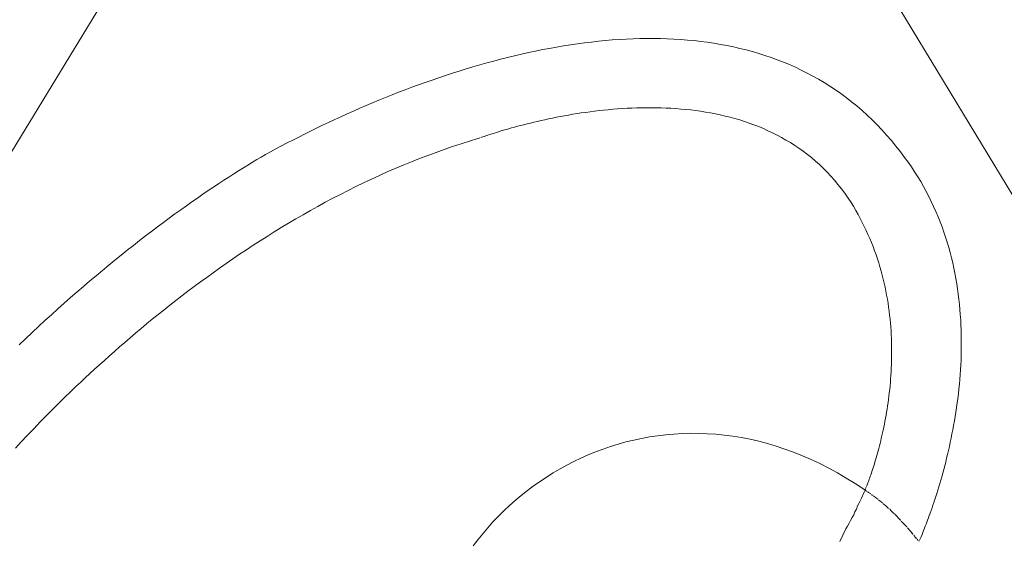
# Model space of a CAD drawing. Header units: millimetres. Extents: x -641 to 119, y -160 to 916.
# Tile 35 of 63: x -449.35 to -447.46, y 560.12 to 561.13. Entities that reach past the tile are written whole.
import ezdxf

# ---------------------------------------------------------------- set-up
doc = ezdxf.new("R2010")
doc.units = ezdxf.units.MM
doc.header["$LTSCALE"] = 32.67
doc.layers.get('0').update_dxf_attribs({"linetype": 'CONTINUOUS'})

msp = doc.modelspace()

# ---------------------------------------------------------------- linework, layer by layer
at = {"color": 7, "linetype": 'Continuous', "lineweight": 0}
for p, q in [((-448.4241, 562.4126), (-450.6235, 558.8073)), ((-446.2441, 558.8073), (-448.4241, 562.4126)), ((-448.2639, 561.0816), (-448.2505, 561.0832)), ((-448.2505, 561.0832), (-448.2371, 561.0847)), ((-448.2371, 561.0847), (-448.2238, 561.0859)), ((-448.2238, 561.0859), (-448.2105, 561.0871)), ((-448.2105, 561.0871), (-448.1972, 561.088)), ((-448.1972, 561.088), (-448.1839, 561.0888)), ((-448.1839, 561.0888), (-448.1707, 561.0894)), ((-448.1707, 561.0894), (-448.1575, 561.0898)), ((-448.1575, 561.0898), (-448.1443, 561.09)), ((-448.1443, 561.09), (-448.1312, 561.09)), ((-448.1312, 561.09), (-448.1181, 561.0898)), ((-448.1181, 561.0898), (-448.1051, 561.0894)), ((-448.1051, 561.0894), (-448.0921, 561.0888)), ((-448.0921, 561.0888), (-448.0792, 561.088)), ((-448.0792, 561.088), (-448.0663, 561.087)), ((-448.0663, 561.087), (-448.0535, 561.0858)), ((-448.0535, 561.0858), (-448.0408, 561.0844)), ((-448.0408, 561.0844), (-448.0281, 561.0827)), ((-448.0281, 561.0827), (-448.0155, 561.0808)), ((-448.3846, 561.0599), (-448.3712, 561.0629)), ((-448.3712, 561.0629), (-448.3578, 561.0658)), ((-448.3578, 561.0658), (-448.3444, 561.0685)), ((-448.3444, 561.0685), (-448.3309, 561.071)), ((-448.3309, 561.071), (-448.3175, 561.0734)), ((-448.3175, 561.0734), (-448.3041, 561.0757)), ((-448.3041, 561.0757), (-448.2907, 561.0778)), ((-448.2907, 561.0778), (-448.2773, 561.0798)), ((-448.2773, 561.0798), (-448.2639, 561.0816)), ((-448.0155, 561.0808), (-448.0029, 561.0787)), ((-448.0029, 561.0787), (-447.9905, 561.0764)), ((-447.9905, 561.0764), (-447.9781, 561.0738)), ((-447.9781, 561.0738), (-447.9658, 561.071)), ((-447.9658, 561.071), (-447.9535, 561.068)), ((-447.9535, 561.068), (-447.9414, 561.0647)), ((-447.9414, 561.0647), (-447.9294, 561.0612)), ((-448.4513, 561.0431), (-448.438, 561.0467)), ((-448.438, 561.0467), (-448.4247, 561.0502)), ((-448.4247, 561.0502), (-448.4113, 561.0536)), ((-448.4113, 561.0536), (-448.398, 561.0568)), ((-448.398, 561.0568), (-448.3846, 561.0599)), ((-447.9294, 561.0612), (-447.9174, 561.0574)), ((-447.9174, 561.0574), (-447.9055, 561.0534)), ((-447.9055, 561.0534), (-447.8938, 561.0491)), ((-447.8938, 561.0491), (-447.8821, 561.0446)), ((-447.8821, 561.0446), (-447.8706, 561.0397)), ((-448.5173, 561.0233), (-448.5042, 561.0275)), ((-448.5042, 561.0275), (-448.491, 561.0316)), ((-448.491, 561.0316), (-448.4778, 561.0355)), ((-448.4778, 561.0355), (-448.4646, 561.0394)), ((-448.4646, 561.0394), (-448.4513, 561.0431)), ((-447.8706, 561.0397), (-447.8591, 561.0347)), ((-447.8591, 561.0347), (-447.8478, 561.0293)), ((-447.8478, 561.0293), (-447.8365, 561.0237)), ((-448.5693, 561.0057), (-448.5564, 561.0102)), ((-448.5564, 561.0102), (-448.5434, 561.0147)), ((-448.5434, 561.0147), (-448.5304, 561.0191)), ((-448.5304, 561.0191), (-448.5173, 561.0233)), ((-447.8365, 561.0237), (-447.8254, 561.0178)), ((-447.8254, 561.0178), (-447.8145, 561.0117)), ((-447.8145, 561.0117), (-447.8036, 561.0052)), ((-448.6205, 560.9867), (-448.6078, 560.9915)), ((-448.6078, 560.9915), (-448.595, 560.9963)), ((-448.595, 560.9963), (-448.5822, 561.001)), ((-448.5822, 561.001), (-448.5693, 561.0057)), ((-447.8036, 561.0052), (-447.7929, 560.9985)), ((-447.7929, 560.9985), (-447.7822, 560.9914)), ((-447.7822, 560.9914), (-447.7718, 560.9841)), ((-448.6706, 560.9664), (-448.6582, 560.9716)), ((-448.6582, 560.9716), (-448.6457, 560.9767)), ((-448.6457, 560.9767), (-448.6331, 560.9817)), ((-448.6331, 560.9817), (-448.6205, 560.9867)), ((-447.7718, 560.9841), (-447.7614, 560.9765)), ((-447.7614, 560.9765), (-447.7512, 560.9686)), ((-447.7512, 560.9686), (-447.7411, 560.9604)), ((-448.7193, 560.9452), (-448.7073, 560.9506)), ((-448.7073, 560.9506), (-448.6951, 560.9559)), ((-448.6951, 560.9559), (-448.6829, 560.9612)), ((-448.6829, 560.9612), (-448.6706, 560.9664)), ((-448.2444, 560.9504), (-448.253, 560.9493)), ((-448.2357, 560.9515), (-448.2444, 560.9504)), ((-448.227, 560.9524), (-448.2357, 560.9515)), ((-448.2181, 560.9533), (-448.227, 560.9524)), ((-448.2092, 560.9541), (-448.2181, 560.9533)), ((-448.2002, 560.9548), (-448.2092, 560.9541)), ((-448.1911, 560.9554), (-448.2002, 560.9548)), ((-448.182, 560.956), (-448.1911, 560.9554)), ((-448.1728, 560.9564), (-448.182, 560.956)), ((-448.1636, 560.9568), (-448.1728, 560.9564)), ((-448.1543, 560.957), (-448.1636, 560.9568)), ((-448.145, 560.9571), (-448.1543, 560.957)), ((-448.1356, 560.9571), (-448.145, 560.9571)), ((-448.1262, 560.957), (-448.1356, 560.9571)), ((-448.1168, 560.9568), (-448.1262, 560.957)), ((-448.1073, 560.9565), (-448.1168, 560.9568)), ((-448.0979, 560.956), (-448.1073, 560.9565)), ((-448.0884, 560.9554), (-448.0979, 560.956)), ((-448.0789, 560.9546), (-448.0884, 560.9554)), ((-448.0694, 560.9537), (-448.0789, 560.9546)), ((-448.0599, 560.9527), (-448.0694, 560.9537)), ((-448.0504, 560.9515), (-448.0599, 560.9527)), ((-448.0409, 560.9502), (-448.0504, 560.9515)), ((-448.0314, 560.9487), (-448.0409, 560.9502)), ((-447.7411, 560.9604), (-447.7312, 560.9518)), ((-447.7312, 560.9518), (-447.7215, 560.943)), ((-448.755, 560.9288), (-448.7432, 560.9343)), ((-448.7432, 560.9343), (-448.7313, 560.9398)), ((-448.7313, 560.9398), (-448.7193, 560.9452)), ((-448.3541, 560.9309), (-448.361, 560.9293)), ((-448.3472, 560.9325), (-448.3541, 560.9309)), ((-448.3401, 560.9341), (-448.3472, 560.9325)), ((-448.3328, 560.9356), (-448.3401, 560.9341)), ((-448.3254, 560.9372), (-448.3328, 560.9356)), ((-448.3178, 560.9387), (-448.3254, 560.9372)), ((-448.3101, 560.9402), (-448.3178, 560.9387)), ((-448.3023, 560.9416), (-448.3101, 560.9402)), ((-448.2944, 560.943), (-448.3023, 560.9416)), ((-448.2863, 560.9444), (-448.2944, 560.943)), ((-448.2781, 560.9457), (-448.2863, 560.9444)), ((-448.2699, 560.947), (-448.2781, 560.9457)), ((-448.2615, 560.9482), (-448.2699, 560.947)), ((-448.253, 560.9493), (-448.2615, 560.9482)), ((-448.0219, 560.947), (-448.0314, 560.9487)), ((-448.0125, 560.9452), (-448.0219, 560.947)), ((-448.0031, 560.9432), (-448.0125, 560.9452)), ((-447.9937, 560.9411), (-448.0031, 560.9432)), ((-447.9844, 560.9387), (-447.9937, 560.9411)), ((-447.9751, 560.9362), (-447.9844, 560.9387)), ((-447.9659, 560.9335), (-447.9751, 560.9362)), ((-447.9567, 560.9306), (-447.9659, 560.9335)), ((-447.7215, 560.943), (-447.7118, 560.9339)), ((-447.7118, 560.9339), (-447.7024, 560.9244)), ((-448.8011, 560.9065), (-448.7897, 560.9121)), ((-448.7897, 560.9121), (-448.7782, 560.9177)), ((-448.7782, 560.9177), (-448.7667, 560.9233)), ((-448.7667, 560.9233), (-448.755, 560.9288)), ((-448.4241, 560.9124), (-448.4286, 560.911)), ((-448.4193, 560.9138), (-448.4241, 560.9124)), ((-448.4143, 560.9153), (-448.4193, 560.9138)), ((-448.4092, 560.9168), (-448.4143, 560.9153)), ((-448.4038, 560.9183), (-448.4092, 560.9168)), ((-448.3982, 560.9198), (-448.4038, 560.9183)), ((-448.3925, 560.9214), (-448.3982, 560.9198)), ((-448.3865, 560.923), (-448.3925, 560.9214)), ((-448.3804, 560.9245), (-448.3865, 560.923)), ((-448.3741, 560.9261), (-448.3804, 560.9245)), ((-448.3676, 560.9277), (-448.3741, 560.9261)), ((-448.361, 560.9293), (-448.3676, 560.9277)), ((-447.9475, 560.9275), (-447.9567, 560.9306)), ((-447.9385, 560.9242), (-447.9475, 560.9275)), ((-447.9294, 560.9207), (-447.9385, 560.9242)), ((-447.9205, 560.917), (-447.9294, 560.9207)), ((-447.9117, 560.913), (-447.9205, 560.917)), ((-447.9029, 560.9089), (-447.9117, 560.913)), ((-447.7024, 560.9244), (-447.6931, 560.9146)), ((-447.6931, 560.9146), (-447.6839, 560.9045)), ((-448.8344, 560.8894), (-448.8234, 560.8951)), ((-448.8234, 560.8951), (-448.8123, 560.9008)), ((-448.8123, 560.9008), (-448.8011, 560.9065)), ((-448.4845, 560.8929), (-448.5007, 560.8878)), ((-448.4682, 560.8978), (-448.4845, 560.8929)), ((-448.4681, 560.8978), (-448.4682, 560.8978)), ((-448.4669, 560.8983), (-448.4676, 560.898)), ((-448.4646, 560.8991), (-448.4659, 560.8986)), ((-448.459, 560.9011), (-448.463, 560.8997)), ((-448.4566, 560.9019), (-448.459, 560.9011)), ((-448.4511, 560.9038), (-448.4566, 560.9019)), ((-448.4445, 560.906), (-448.4511, 560.9038)), ((-448.4409, 560.9072), (-448.4445, 560.906)), ((-448.4329, 560.9097), (-448.4409, 560.9072)), ((-448.4286, 560.911), (-448.4329, 560.9097)), ((-447.8942, 560.9045), (-447.9029, 560.9089)), ((-447.8856, 560.8999), (-447.8942, 560.9045)), ((-447.8771, 560.8951), (-447.8856, 560.8999)), ((-447.8687, 560.8901), (-447.8771, 560.8951)), ((-447.6839, 560.9045), (-447.6749, 560.8941)), ((-447.6749, 560.8941), (-447.6661, 560.8834)), ((-448.8667, 560.8722), (-448.8561, 560.878)), ((-448.8561, 560.878), (-448.8453, 560.8837)), ((-448.8453, 560.8837), (-448.8344, 560.8894)), ((-448.5328, 560.877), (-448.5487, 560.8714)), ((-448.5168, 560.8825), (-448.5328, 560.877)), ((-448.5007, 560.8878), (-448.5168, 560.8825)), ((-447.8604, 560.8848), (-447.8687, 560.8901)), ((-447.8522, 560.8793), (-447.8604, 560.8848)), ((-447.8441, 560.8735), (-447.8522, 560.8793)), ((-447.6661, 560.8834), (-447.6574, 560.8723)), ((-448.9009, 560.8524), (-448.8924, 560.8575)), ((-448.8924, 560.8575), (-448.8841, 560.8624)), ((-448.8841, 560.8624), (-448.876, 560.8671)), ((-448.876, 560.8671), (-448.8667, 560.8722)), ((-448.5803, 560.8595), (-448.596, 560.8533)), ((-448.5646, 560.8655), (-448.5803, 560.8595)), ((-448.5487, 560.8714), (-448.5646, 560.8655)), ((-447.8361, 560.8675), (-447.8441, 560.8735)), ((-447.8283, 560.8612), (-447.8361, 560.8675)), ((-447.8206, 560.8547), (-447.8283, 560.8612)), ((-447.6574, 560.8723), (-447.6495, 560.8617)), ((-447.6495, 560.8617), (-447.6428, 560.8525)), ((-448.9276, 560.836), (-448.9185, 560.8417)), ((-448.9185, 560.8417), (-448.9096, 560.8471)), ((-448.9096, 560.8471), (-448.9009, 560.8524)), ((-448.6269, 560.8404), (-448.6423, 560.8338)), ((-448.6115, 560.847), (-448.6269, 560.8404)), ((-448.596, 560.8533), (-448.6115, 560.847)), ((-447.813, 560.8479), (-447.8206, 560.8547)), ((-447.8056, 560.8409), (-447.813, 560.8479)), ((-447.7983, 560.8336), (-447.8056, 560.8409)), ((-447.6428, 560.8525), (-447.6364, 560.8433)), ((-447.6364, 560.8433), (-447.6302, 560.834)), ((-448.9658, 560.8113), (-448.956, 560.8178)), ((-448.956, 560.8178), (-448.9464, 560.824)), ((-448.9464, 560.824), (-448.9369, 560.8301)), ((-448.9369, 560.8301), (-448.9276, 560.836)), ((-448.6727, 560.82), (-448.6877, 560.8129)), ((-448.6575, 560.827), (-448.6727, 560.82)), ((-448.6423, 560.8338), (-448.6575, 560.827)), ((-447.7911, 560.826), (-447.7983, 560.8336)), ((-447.7841, 560.8181), (-447.7911, 560.826)), ((-447.7773, 560.8099), (-447.7841, 560.8181)), ((-447.6302, 560.834), (-447.6243, 560.8247)), ((-447.6243, 560.8247), (-447.6186, 560.8152)), ((-448.9859, 560.7979), (-448.9758, 560.8047)), ((-448.9758, 560.8047), (-448.9658, 560.8113)), ((-448.7026, 560.8057), (-448.7175, 560.7983)), ((-448.6877, 560.8129), (-448.7026, 560.8057)), ((-447.7706, 560.8015), (-447.7773, 560.8099)), ((-447.7641, 560.7928), (-447.7706, 560.8015)), ((-447.6186, 560.8152), (-447.6132, 560.8058)), ((-447.6132, 560.8058), (-447.608, 560.7963)), ((-449.0172, 560.7763), (-449.0066, 560.7837)), ((-449.0066, 560.7837), (-448.9962, 560.7909)), ((-448.9962, 560.7909), (-448.9859, 560.7979)), ((-448.7468, 560.7832), (-448.7613, 560.7755)), ((-448.7322, 560.7908), (-448.7468, 560.7832)), ((-448.7175, 560.7983), (-448.7322, 560.7908)), ((-447.7578, 560.7837), (-447.7641, 560.7928)), ((-447.7523, 560.7754), (-447.7578, 560.7837)), ((-447.608, 560.7963), (-447.603, 560.7867)), ((-447.603, 560.7867), (-447.5982, 560.7771)), ((-449.0497, 560.7531), (-449.0387, 560.761)), ((-449.0387, 560.761), (-449.0279, 560.7687)), ((-449.0279, 560.7687), (-449.0172, 560.7763)), ((-448.7756, 560.7676), (-448.7899, 560.7597)), ((-448.7613, 560.7755), (-448.7756, 560.7676)), ((-447.7477, 560.7678), (-447.7523, 560.7754)), ((-447.7432, 560.7601), (-447.7477, 560.7678)), ((-447.5982, 560.7771), (-447.5937, 560.7674)), ((-447.5937, 560.7674), (-447.5894, 560.7577)), ((-449.072, 560.7367), (-449.0608, 560.745)), ((-449.0608, 560.745), (-449.0497, 560.7531)), ((-448.8181, 560.7435), (-448.832, 560.7353)), ((-448.804, 560.7517), (-448.8181, 560.7435)), ((-448.7899, 560.7597), (-448.804, 560.7517)), ((-447.7388, 560.7524), (-447.7432, 560.7601)), ((-447.7347, 560.7447), (-447.7388, 560.7524)), ((-447.7307, 560.737), (-447.7347, 560.7447)), ((-447.5894, 560.7577), (-447.5852, 560.7479)), ((-447.5852, 560.7479), (-447.5813, 560.7382)), ((-449.0947, 560.7197), (-449.0833, 560.7283)), ((-449.0833, 560.7283), (-449.072, 560.7367)), ((-448.8457, 560.727), (-448.8594, 560.7186)), ((-448.832, 560.7353), (-448.8457, 560.727)), ((-447.7268, 560.7293), (-447.7307, 560.737)), ((-447.7232, 560.7215), (-447.7268, 560.7293)), ((-447.5813, 560.7382), (-447.5776, 560.7283)), ((-447.5776, 560.7283), (-447.5741, 560.7185)), ((-449.1178, 560.7019), (-449.1062, 560.7109)), ((-449.1062, 560.7109), (-449.0947, 560.7197)), ((-448.8729, 560.7102), (-448.8863, 560.7016)), ((-448.8594, 560.7186), (-448.8729, 560.7102)), ((-447.7197, 560.7137), (-447.7232, 560.7215)), ((-447.7163, 560.7059), (-447.7197, 560.7137)), ((-447.7131, 560.6982), (-447.7163, 560.7059)), ((-447.5741, 560.7185), (-447.5708, 560.7086)), ((-447.5708, 560.7086), (-447.5677, 560.6988)), ((-449.1412, 560.6835), (-449.1295, 560.6928)), ((-449.1295, 560.6928), (-449.1178, 560.7019)), ((-448.8996, 560.693), (-448.9127, 560.6844)), ((-448.8863, 560.7016), (-448.8996, 560.693)), ((-447.71, 560.6904), (-447.7131, 560.6982)), ((-447.7071, 560.6826), (-447.71, 560.6904)), ((-447.5677, 560.6988), (-447.5648, 560.6888)), ((-447.5648, 560.6888), (-447.5621, 560.6789)), ((-449.165, 560.6645), (-449.1531, 560.6741)), ((-449.1531, 560.6741), (-449.1412, 560.6835)), ((-448.9386, 560.6669), (-448.9514, 560.6581)), ((-448.9258, 560.6757), (-448.9386, 560.6669)), ((-448.9127, 560.6844), (-448.9258, 560.6757)), ((-447.7043, 560.6748), (-447.7071, 560.6826)), ((-447.7017, 560.667), (-447.7043, 560.6748)), ((-447.6992, 560.6592), (-447.7017, 560.667)), ((-447.5621, 560.6789), (-447.5595, 560.669)), ((-447.5595, 560.669), (-447.5571, 560.6591)), ((-449.189, 560.6448), (-449.177, 560.6547)), ((-449.177, 560.6547), (-449.165, 560.6645)), ((-448.964, 560.6493), (-448.9765, 560.6404)), ((-448.9514, 560.6581), (-448.964, 560.6493)), ((-447.6968, 560.6514), (-447.6992, 560.6592)), ((-447.6946, 560.6436), (-447.6968, 560.6514)), ((-447.5571, 560.6591), (-447.5549, 560.6491)), ((-447.5549, 560.6491), (-447.5529, 560.6392)), ((-449.2133, 560.6245), (-449.2011, 560.6347)), ((-449.2011, 560.6347), (-449.189, 560.6448)), ((-448.9888, 560.6315), (-449.001, 560.6226)), ((-448.9765, 560.6404), (-448.9888, 560.6315)), ((-447.6925, 560.6358), (-447.6946, 560.6436)), ((-447.6905, 560.628), (-447.6925, 560.6358)), ((-447.5529, 560.6392), (-447.5511, 560.6292)), ((-447.5511, 560.6292), (-447.5494, 560.6193)), ((-449.2377, 560.6035), (-449.2255, 560.6141)), ((-449.2255, 560.6141), (-449.2133, 560.6245)), ((-449.013, 560.6137), (-449.025, 560.6047)), ((-449.001, 560.6226), (-449.013, 560.6137)), ((-447.6887, 560.6203), (-447.6905, 560.628)), ((-447.687, 560.6125), (-447.6887, 560.6203)), ((-447.6854, 560.6048), (-447.687, 560.6125)), ((-447.5494, 560.6193), (-447.5478, 560.6093)), ((-449.2623, 560.5819), (-449.25, 560.5928)), ((-449.25, 560.5928), (-449.2377, 560.6035)), ((-449.0367, 560.5957), (-449.0483, 560.5868)), ((-449.025, 560.6047), (-449.0367, 560.5957)), ((-447.6839, 560.5971), (-447.6854, 560.6048)), ((-447.6825, 560.5894), (-447.6839, 560.5971)), ((-447.5478, 560.6093), (-447.5465, 560.5994)), ((-447.5465, 560.5994), (-447.5453, 560.5895)), ((-449.2746, 560.5709), (-449.2623, 560.5819)), ((-449.0598, 560.5778), (-449.0711, 560.5688)), ((-449.0483, 560.5868), (-449.0598, 560.5778)), ((-447.6813, 560.5817), (-447.6825, 560.5894)), ((-447.6802, 560.5741), (-447.6813, 560.5817)), ((-447.6791, 560.5665), (-447.6802, 560.5741)), ((-447.5453, 560.5895), (-447.5442, 560.5796)), ((-447.5442, 560.5796), (-447.5433, 560.5697)), ((-449.2993, 560.5485), (-449.2869, 560.5598)), ((-449.2869, 560.5598), (-449.2746, 560.5709)), ((-449.0823, 560.5599), (-449.0933, 560.551)), ((-449.0711, 560.5688), (-449.0823, 560.5599)), ((-447.6782, 560.5589), (-447.6791, 560.5665)), ((-447.6774, 560.5514), (-447.6782, 560.5589)), ((-447.5433, 560.5697), (-447.5425, 560.5599)), ((-447.5425, 560.5599), (-447.5418, 560.5501)), ((-449.324, 560.5255), (-449.3116, 560.5371)), ((-449.3116, 560.5371), (-449.2993, 560.5485)), ((-449.1042, 560.542), (-449.1149, 560.5332)), ((-449.0933, 560.551), (-449.1042, 560.542)), ((-447.6767, 560.5438), (-447.6774, 560.5514)), ((-447.6761, 560.5364), (-447.6767, 560.5438)), ((-447.6755, 560.5289), (-447.6761, 560.5364)), ((-447.5418, 560.5501), (-447.5413, 560.5403)), ((-447.5413, 560.5403), (-447.541, 560.5305)), ((-449.3363, 560.5137), (-449.324, 560.5255)), ((-449.1358, 560.5155), (-449.146, 560.5067)), ((-449.1254, 560.5243), (-449.1358, 560.5155)), ((-449.1149, 560.5332), (-449.1254, 560.5243)), ((-447.6751, 560.5215), (-447.6755, 560.5289)), ((-447.6748, 560.5141), (-447.6751, 560.5215)), ((-447.541, 560.5305), (-447.5407, 560.5208)), ((-447.5407, 560.5208), (-447.5406, 560.5111)), ((-449.3487, 560.5019), (-449.3363, 560.5137)), ((-449.1561, 560.498), (-449.166, 560.4893)), ((-449.146, 560.5067), (-449.1561, 560.498)), ((-447.6745, 560.5068), (-447.6748, 560.5141)), ((-447.6743, 560.4995), (-447.6745, 560.5068)), ((-447.6743, 560.4923), (-447.6743, 560.4995)), ((-447.5406, 560.5015), (-447.5407, 560.4919)), ((-447.5406, 560.5111), (-447.5406, 560.5015)), ((-449.1757, 560.4807), (-449.1853, 560.4721)), ((-449.166, 560.4893), (-449.1757, 560.4807)), ((-447.6745, 560.4709), (-447.6743, 560.478)), ((-447.6743, 560.4851), (-447.6743, 560.4923)), ((-447.6743, 560.478), (-447.6743, 560.4851)), ((-447.5409, 560.4823), (-447.5412, 560.4728)), ((-447.5407, 560.4919), (-447.5409, 560.4823)), ((-449.1947, 560.4636), (-449.2039, 560.4552)), ((-449.1853, 560.4721), (-449.1947, 560.4636)), ((-447.675, 560.4569), (-447.6747, 560.4639)), ((-447.6747, 560.4639), (-447.6745, 560.4709)), ((-447.5417, 560.4634), (-447.5422, 560.454)), ((-447.5412, 560.4728), (-447.5417, 560.4634)), ((-449.213, 560.4469), (-449.2219, 560.4386)), ((-449.2039, 560.4552), (-449.213, 560.4469)), ((-447.6763, 560.4364), (-447.6758, 560.4432)), ((-447.6758, 560.4432), (-447.6754, 560.45)), ((-447.6754, 560.45), (-447.675, 560.4569)), ((-447.5429, 560.4447), (-447.5436, 560.4355)), ((-447.5422, 560.454), (-447.5429, 560.4447)), ((-449.2391, 560.4223), (-449.2475, 560.4144)), ((-449.2306, 560.4304), (-449.2391, 560.4223)), ((-449.2219, 560.4386), (-449.2306, 560.4304)), ((-447.6781, 560.4165), (-447.6774, 560.4231)), ((-447.6774, 560.4231), (-447.6768, 560.4297)), ((-447.6768, 560.4297), (-447.6763, 560.4364)), ((-447.5444, 560.4263), (-447.5453, 560.4172)), ((-447.5436, 560.4355), (-447.5444, 560.4263)), ((-449.2475, 560.4144), (-449.2637, 560.3987)), ((-447.6804, 560.3972), (-447.6796, 560.4036)), ((-447.6796, 560.4036), (-447.6788, 560.41)), ((-447.6788, 560.41), (-447.6781, 560.4165)), ((-447.5463, 560.4082), (-447.5474, 560.3992)), ((-447.5453, 560.4172), (-447.5463, 560.4082)), ((-449.2791, 560.3835), (-449.2938, 560.3688)), ((-449.2637, 560.3987), (-449.2791, 560.3835)), ((-447.6831, 560.3787), (-447.6821, 560.3848)), ((-447.6821, 560.3848), (-447.6812, 560.391)), ((-447.6812, 560.391), (-447.6804, 560.3972)), ((-447.5486, 560.3904), (-447.5498, 560.3816)), ((-447.5474, 560.3992), (-447.5486, 560.3904)), ((-449.2938, 560.3688), (-449.3078, 560.3546)), ((-447.6861, 560.3609), (-447.6851, 560.3667)), ((-447.6851, 560.3667), (-447.6841, 560.3727)), ((-447.6841, 560.3727), (-447.6831, 560.3787)), ((-447.5524, 560.3643), (-447.5539, 560.3558)), ((-447.5511, 560.3729), (-447.5524, 560.3643)), ((-447.5498, 560.3816), (-447.5511, 560.3729)), ((-449.3078, 560.3546), (-449.3209, 560.3409)), ((-447.6894, 560.3439), (-447.6883, 560.3495)), ((-447.6883, 560.3495), (-447.6872, 560.3551)), ((-447.6872, 560.3551), (-447.6861, 560.3609)), ((-447.5553, 560.3474), (-447.5569, 560.3391)), ((-447.5539, 560.3558), (-447.5553, 560.3474)), ((-449.3334, 560.3279), (-449.345, 560.3155)), ((-449.3209, 560.3409), (-449.3334, 560.3279)), ((-448.1389, 560.3252), (-448.1234, 560.3275)), ((-448.1234, 560.3275), (-448.1078, 560.3294)), ((-448.1078, 560.3294), (-448.0921, 560.3308)), ((-448.0921, 560.3308), (-448.0763, 560.3317)), ((-448.0763, 560.3317), (-448.0603, 560.3321)), ((-448.0603, 560.3321), (-448.0443, 560.332)), ((-448.0443, 560.332), (-448.0281, 560.3314)), ((-448.0281, 560.3314), (-448.0118, 560.3303)), ((-448.0118, 560.3303), (-447.9955, 560.3287)), ((-447.9955, 560.3287), (-447.9791, 560.3265)), ((-447.9791, 560.3265), (-447.9626, 560.3238)), ((-447.6941, 560.3226), (-447.6929, 560.3278)), ((-447.6929, 560.3278), (-447.6917, 560.3331)), ((-447.6917, 560.3331), (-447.6906, 560.3384)), ((-447.6906, 560.3384), (-447.6894, 560.3439)), ((-447.5585, 560.3309), (-447.5601, 560.3228)), ((-447.5569, 560.3391), (-447.5585, 560.3309)), ((-449.345, 560.3155), (-449.3558, 560.3039)), ((-448.2138, 560.3068), (-448.1991, 560.3114)), ((-448.1991, 560.3114), (-448.1843, 560.3155)), ((-448.1843, 560.3155), (-448.1693, 560.3192)), ((-448.1693, 560.3192), (-448.1542, 560.3224)), ((-448.1542, 560.3224), (-448.1389, 560.3252)), ((-447.9626, 560.3238), (-447.946, 560.3206)), ((-447.946, 560.3206), (-447.9294, 560.3168)), ((-447.9294, 560.3168), (-447.9127, 560.3124)), ((-447.9127, 560.3124), (-447.896, 560.3075)), ((-447.896, 560.3075), (-447.8792, 560.302)), ((-447.699, 560.3031), (-447.6978, 560.3078)), ((-447.6978, 560.3078), (-447.6965, 560.3126)), ((-447.6965, 560.3126), (-447.6953, 560.3176)), ((-447.6953, 560.3176), (-447.6941, 560.3226)), ((-447.5635, 560.307), (-447.5652, 560.2993)), ((-447.5618, 560.3149), (-447.5635, 560.307)), ((-447.5601, 560.3228), (-447.5618, 560.3149)), ((-448.2705, 560.2846), (-448.2566, 560.2907)), ((-448.2566, 560.2907), (-448.2425, 560.2965)), ((-448.2425, 560.2965), (-448.2282, 560.3019)), ((-448.2282, 560.3019), (-448.2138, 560.3068)), ((-447.8792, 560.302), (-447.8624, 560.2958)), ((-447.8624, 560.2958), (-447.8456, 560.2891)), ((-447.8456, 560.2891), (-447.8288, 560.2818)), ((-447.7039, 560.2853), (-447.7027, 560.2896)), ((-447.7027, 560.2896), (-447.7015, 560.2939)), ((-447.7015, 560.2939), (-447.7002, 560.2984)), ((-447.7002, 560.2984), (-447.699, 560.3031)), ((-447.567, 560.2917), (-447.5688, 560.2842)), ((-447.5652, 560.2993), (-447.567, 560.2917)), ((-448.3108, 560.2638), (-448.2976, 560.2711)), ((-448.2976, 560.2711), (-448.2841, 560.278)), ((-448.2841, 560.278), (-448.2705, 560.2846)), ((-447.8288, 560.2818), (-447.8119, 560.2739)), ((-447.8119, 560.2739), (-447.7951, 560.2653)), ((-447.7099, 560.2659), (-447.7087, 560.2695)), ((-447.7087, 560.2695), (-447.7075, 560.2732)), ((-447.7075, 560.2732), (-447.7063, 560.2771)), ((-447.7063, 560.2771), (-447.7051, 560.2812)), ((-447.7051, 560.2812), (-447.7039, 560.2853)), ((-447.5725, 560.2696), (-447.5744, 560.2625)), ((-447.5706, 560.2768), (-447.5725, 560.2696)), ((-447.5688, 560.2842), (-447.5706, 560.2768)), ((-448.3366, 560.2482), (-448.3238, 560.2562)), ((-448.3238, 560.2562), (-448.3108, 560.2638)), ((-447.7951, 560.2653), (-447.7783, 560.2561)), ((-447.7783, 560.2561), (-447.7614, 560.2463)), ((-447.7153, 560.2497), (-447.7142, 560.2527)), ((-447.7142, 560.2527), (-447.7132, 560.2558)), ((-447.7132, 560.2558), (-447.7121, 560.259)), ((-447.7121, 560.259), (-447.711, 560.2624)), ((-447.711, 560.2624), (-447.7099, 560.2659)), ((-447.5762, 560.2555), (-447.5781, 560.2487)), ((-447.5744, 560.2625), (-447.5762, 560.2555)), ((-448.3614, 560.2312), (-448.3491, 560.2399)), ((-448.3491, 560.2399), (-448.3366, 560.2482)), ((-447.7614, 560.2463), (-447.7446, 560.2358)), ((-447.7446, 560.2358), (-447.7279, 560.2247)), ((-447.7227, 560.2299), (-447.722, 560.2314)), ((-447.722, 560.2314), (-447.7213, 560.2332)), ((-447.7213, 560.2332), (-447.7206, 560.2351)), ((-447.7206, 560.2351), (-447.7198, 560.2372)), ((-447.7198, 560.2372), (-447.719, 560.2394)), ((-447.719, 560.2394), (-447.7181, 560.2417)), ((-447.7181, 560.2417), (-447.7172, 560.2443)), ((-447.7172, 560.2443), (-447.7163, 560.2469)), ((-447.7163, 560.2469), (-447.7153, 560.2497)), ((-447.5819, 560.2355), (-447.5838, 560.2291)), ((-447.58, 560.242), (-447.5819, 560.2355)), ((-447.5781, 560.2487), (-447.58, 560.242)), ((-448.3966, 560.2033), (-448.3851, 560.2129)), ((-448.3851, 560.2129), (-448.3734, 560.2222)), ((-448.3734, 560.2222), (-448.3614, 560.2312)), ((-447.728, 560.2177), (-447.732, 560.2077)), ((-447.725, 560.2227), (-447.728, 560.2177)), ((-447.7279, 560.2247), (-447.7254, 560.2231)), ((-447.7253, 560.2234), (-447.7252, 560.2238)), ((-447.724, 560.2217), (-447.725, 560.2227)), ((-447.7249, 560.2244), (-447.7246, 560.2251)), ((-447.7246, 560.2251), (-447.7242, 560.2261)), ((-447.723, 560.2217), (-447.724, 560.2217)), ((-447.7237, 560.2272), (-447.7232, 560.2284)), ((-447.721, 560.2207), (-447.723, 560.2217)), ((-447.719, 560.2187), (-447.72, 560.2197)), ((-447.714, 560.2157), (-447.719, 560.2187)), ((-447.716, 560.2167), (-447.717, 560.2177)), ((-447.712, 560.2137), (-447.713, 560.2147)), ((-447.71, 560.2127), (-447.712, 560.2137)), ((-447.5876, 560.2168), (-447.5895, 560.2109)), ((-447.5857, 560.2229), (-447.5876, 560.2168)), ((-447.5838, 560.2291), (-447.5857, 560.2229)), ((-448.4078, 560.1933), (-448.3966, 560.2033)), ((-447.737, 560.1977), (-447.74, 560.1927)), ((-447.735, 560.2027), (-447.737, 560.1977)), ((-447.732, 560.2077), (-447.735, 560.2027)), ((-447.708, 560.2107), (-447.709, 560.2117)), ((-447.706, 560.2097), (-447.708, 560.2107)), ((-447.703, 560.2067), (-447.706, 560.2097)), ((-447.701, 560.2057), (-447.703, 560.2067)), ((-447.699, 560.2037), (-447.7, 560.2047)), ((-447.697, 560.2027), (-447.699, 560.2037)), ((-447.694, 560.1997), (-447.697, 560.2027)), ((-447.692, 560.1987), (-447.694, 560.1997)), ((-447.688, 560.1947), (-447.691, 560.1977)), ((-447.686, 560.1937), (-447.688, 560.1947)), ((-447.681, 560.1887), (-447.686, 560.1937)), ((-447.595, 560.1942), (-447.5968, 560.189)), ((-447.5932, 560.1996), (-447.595, 560.1942)), ((-447.5914, 560.2052), (-447.5932, 560.1996)), ((-447.5895, 560.2109), (-447.5914, 560.2052)), ((-448.4292, 560.1726), (-448.4187, 560.1831)), ((-448.4187, 560.1831), (-448.4078, 560.1933)), ((-447.747, 560.1757), (-447.75, 560.1707)), ((-447.745, 560.1817), (-447.747, 560.1757)), ((-447.742, 560.1867), (-447.745, 560.1817)), ((-447.74, 560.1927), (-447.742, 560.1867)), ((-447.679, 560.1877), (-447.681, 560.1887)), ((-447.677, 560.1857), (-447.678, 560.1867)), ((-447.676, 560.1837), (-447.677, 560.1857)), ((-447.671, 560.1787), (-447.676, 560.1837)), ((-447.669, 560.1777), (-447.671, 560.1787)), ((-447.657, 560.1657), (-447.668, 560.1767)), ((-447.6003, 560.179), (-447.602, 560.1743)), ((-447.5986, 560.1839), (-447.6003, 560.179)), ((-447.5968, 560.189), (-447.5986, 560.1839)), ((-448.4495, 560.1508), (-448.4395, 560.1619)), ((-448.4395, 560.1619), (-448.4292, 560.1726)), ((-447.756, 560.1597), (-447.759, 560.1537)), ((-447.753, 560.1647), (-447.756, 560.1597)), ((-447.75, 560.1707), (-447.753, 560.1647)), ((-447.657, 560.1647), (-447.657, 560.1657)), ((-447.645, 560.1527), (-447.656, 560.1637)), ((-447.649, 560.1557), (-447.649, 560.1567)), ((-447.6083, 560.1575), (-447.6097, 560.1538)), ((-447.6068, 560.1614), (-447.6083, 560.1575)), ((-447.6052, 560.1655), (-447.6068, 560.1614)), ((-447.6036, 560.1698), (-447.6052, 560.1655)), ((-447.602, 560.1743), (-447.6036, 560.1698)), ((-448.4685, 560.1279), (-448.4592, 560.1395)), ((-448.4592, 560.1395), (-448.4495, 560.1508)), ((-447.762, 560.1487), (-447.774, 560.1247)), ((-447.759, 560.1537), (-447.762, 560.1487)), ((-447.648, 560.1557), (-447.649, 560.1557)), ((-447.645, 560.1517), (-447.645, 560.1527)), ((-447.634, 560.1397), (-447.644, 560.1507)), ((-447.639, 560.1447), (-447.639, 560.1457)), ((-447.637, 560.1437), (-447.638, 560.1437)), ((-447.636, 560.1407), (-447.637, 560.1437)), ((-447.635, 560.1407), (-447.636, 560.1407)), ((-447.634, 560.1387), (-447.634, 560.1397)), ((-447.633, 560.1387), (-447.634, 560.1387)), ((-447.6159, 560.1382), (-447.6179, 560.1336)), ((-447.6137, 560.1438), (-447.6159, 560.1382)), ((-447.6124, 560.1469), (-447.6137, 560.1438)), ((-447.6111, 560.1502), (-447.6124, 560.1469)), ((-447.6097, 560.1538), (-447.6111, 560.1502)), ((-448.4775, 560.1161), (-448.4685, 560.1279)), ((-447.631, 560.1357), (-447.632, 560.1367)), ((-447.631, 560.1347), (-447.631, 560.1357)), ((-447.63, 560.1347), (-447.631, 560.1347)), ((-447.627, 560.1307), (-447.63, 560.1337)), ((-447.627, 560.1297), (-447.627, 560.1307)), ((-447.625, 560.1287), (-447.626, 560.1287)), ((-447.624, 560.1257), (-447.625, 560.1287)), ((-447.624, 560.1267), (-447.625, 560.1277)), ((-447.6213, 560.1258), (-447.6217, 560.125)), ((-447.6202, 560.1282), (-447.6208, 560.1269)), ((-447.6195, 560.1298), (-447.6202, 560.1282)), ((-447.6179, 560.1336), (-447.6195, 560.1298))]:
    msp.add_line(p, q, dxfattribs=at)

doc.saveas('drawing.dxf')
